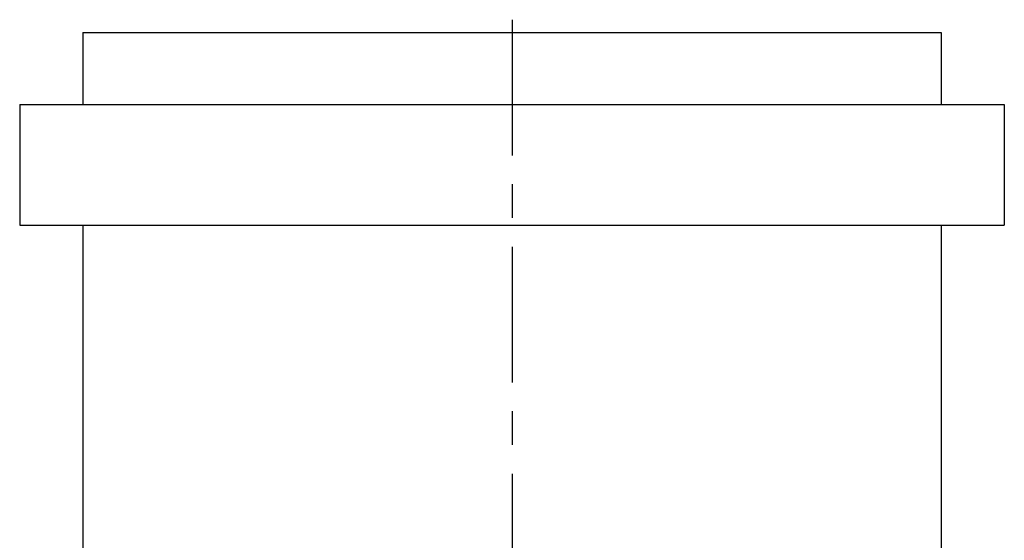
# Model space of a CAD drawing. Extents: x -1.73 to 1.71, y -0.04 to 7.54.
# Tile 12 of 12: x -1.72 to 1.71, y 5.72 to 7.54. Entities that reach past the tile are written whole.
import ezdxf

# ---------------------------------------------------------------- set-up
doc = ezdxf.new("R2010")
doc.units = 0
doc.header["$MEASUREMENT"] = 0
doc.linetypes.add('CHAIN', pattern=[0.7087, 0.4724, -0.0591, 0.1181, -0.0591])
doc.layers.get('0').update_dxf_attribs({"linetype": 'CONTINUOUS'})

msp = doc.modelspace()

# ---------------------------------------------------------------- linework, layer by layer
at = {"linetype": 'CHAIN'}
msp.add_line((0, 7.5375), (0, -0.045), dxfattribs=at)
for p, q in [((-1.495, 7.4925), (1.495, 7.4925)), ((-1.495, 7.4925), (-1.495, 7.2425)), ((1.495, 7.4925), (1.495, 7.2425)), ((-1.715, 7.2425), (1.715, 7.2425)), ((-1.715, 7.2425), (-1.715, 6.8225)), ((1.715, 7.2425), (1.715, 6.8225)), ((-1.715, 6.8225), (1.715, 6.8225)), ((-1.495, 6.8225), (-1.495, 5.3125)), ((1.495, 6.8225), (1.495, 5.3125))]:
    msp.add_line(p, q)

doc.saveas('drawing.dxf')
